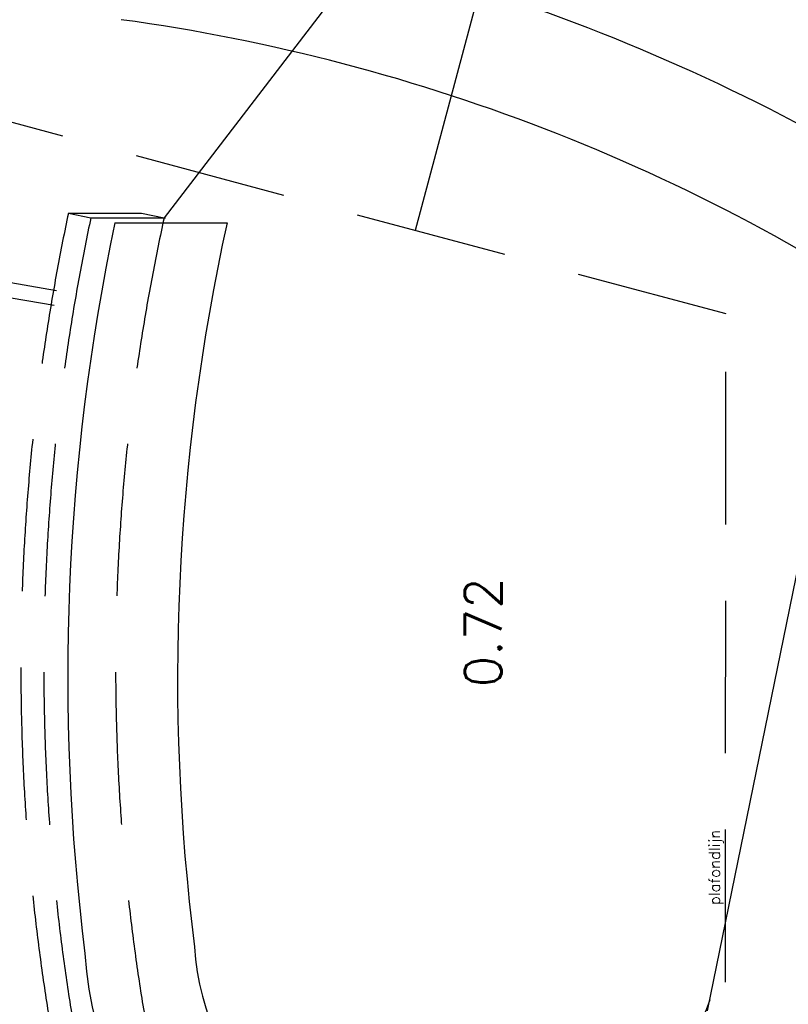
# Model space of a CAD drawing. Extents: x -29284 to 2055880, y -64816 to 121103.
# Tile 115 of 123: x 41945 to 48241, y 82626 to 90694. Entities that reach past the tile are written whole.
import ezdxf

# ---------------------------------------------------------------- set-up
doc = ezdxf.new("R2010")
doc.units = 0
doc.header["$LTSCALE"] = 50
doc.header["$MEASUREMENT"] = 0
doc.header["$PDMODE"] = 3
doc.header["$PDSIZE"] = 0.1
doc.linetypes.add('HIDDEN', pattern=[0.375, 0.25, -0.125])
doc.linetypes.add('HIDDENX2', pattern=[0.75, 0.5, -0.25])
doc.layers.get('0').update_dxf_attribs({"linetype": 'CONTINUOUS'})
doc.layers.get('DEFPOINTS').update_dxf_attribs({"linetype": 'CONTINUOUS'})
for name, color, linetype in [('A--01A1_ACEER', 1, 'CONTINUOUS'), ('A--I35A1_PLAFOND', 2, 'CONTINUOUS'), ('A--L28DC1_KONSTR', 1, 'HIDDEN'), ('A--L35A2_PLAFONDS', 1, 'HIDDENX2'), ('A--M$1A-_F123-', 1, 'CONTINUOUS'), ('A--T$1A-_F123-_RN', 4, 'CONTINUOUS'), ('SYSTEEMPLAFOND_600X600', 2, 'CONTINUOUS'), ('TEKST_KOZIJNMERK', 2, 'CONTINUOUS')]:
    doc.layers.add(name, color=color, linetype=linetype)
doc.styles.add('ALFA-0_25', font='ROMANS')
doc.styles.add('HIEMSTRA', font='romans.shx')
doc.dimstyles.get("Standard").update_dxf_attribs({"dimscale": 30, "dimtxt": 2.5, "dimasz": 2, "dimexe": 2, "dimexo": 0, "dimgap": 2, "dimtad": 1, "dimdec": 0, "dimzin": 0, "dimdsep": 46, "dimtxsty": 'HIEMSTRA', "dimblk1": 'OBLIQUE', "dimblk2": 'OBLIQUE', "dimsah": 1, "dimcen": -3, "dimdle": 2, "dimclrd": 2, "dimclre": 2, "dimclrt": 3, "dimadec": 0, "dimazin": 0, "dimtfac": 1, "dimtofl": 0, "dimtmove": 0, "dimatfit": 3, "dimldrblk": 'OBLIQUE', "dimfxl": 1, "dimtvp": 0.833333, "dimtolj": 1, "dimtzin": 0, "dimarcsym": 0})

# ---------------------------------------------------------------- blocks, each defined once
blk = doc.blocks.new('_OBLIQUE')
at = {"color": 0, "linetype": 'ByBlock'}
blk.add_line((-0.5, -0.5), (0.5, 0.5), dxfattribs=at)
blk = doc.blocks.new('*D654')
at = {"layer": 'A--M$1A-_F123-', "color": 2, "linetype": 'Continuous', "lineweight": -2, "transparency": 16777216}
blk.add_arc((45484.5, 90090.1), 1979.8, 75, 90, dxfattribs=at)
at = {"layer": 'DEFPOINTS', "color": 0, "linetype": 'Continuous', "transparency": 16777216}
for p in [(45484.5, 95375.1), (46706.8, 94652), (45828.2, 92039.8), (45183.3, 88966.4), (45484.5, 56046.9)]:
    blk.add_point(p, dxfattribs=at)
at = {"layer": 'A--M$1A-_F123-', "color": 2, "linetype": 'Continuous', "lineweight": -2, "transparency": 16777216, "xscale": 60, "yscale": 60, "zscale": 60}
for p, rotation in [((45484.5, 92069.9), 180), ((45996.9, 92002.4), 344.9999999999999)]:
    blk.add_blockref('_OBLIQUE', p, dxfattribs=dict(at, rotation=rotation))
at = {"layer": 'A--M$1A-_F123-', "color": 3, "linetype": 'Continuous', "transparency": 16777216, "insert": (45755.6, 92149.6), "char_height": 75, "attachment_point": 5, "rotation": 352.5, "style": 'HIEMSTRA'}
blk.add_mtext('\\A1;15°', dxfattribs=at)
blk = doc.blocks.new('A$C26D40EA6')
at = {"layer": 'A--01A1_ACEER', "linetype": 'Continuous'}
blk.add_line((5672, 7401.7), (0, 0), dxfattribs=at)
blk = doc.blocks.new('A$C44AA6D3C')
at = {"layer": 'A--L35A2_PLAFONDS', "color": 2, "linetype": 'ByBlock', "ltscale": 50}
for centre, radius, start, end in [((5225.9, 23854.1), 18242.9, 168.21181, 187.11347), ((5290.7, 23845.6), 17408.1, 167.60889, 187.24834)]:
    blk.add_arc(centre, radius, start, end, dxfattribs=at)
at = {"layer": 'SYSTEEMPLAFOND_600X600', "linetype": 'Continuous', "ltscale": 10}
for p, q in [((-12632.3, 27581.1), (-11711.8, 27581.1)), ((-6775, 26044.6), (-7778.3, 21125.9))]:
    blk.add_line(p, q, dxfattribs=at)
for centre, radius, start, end in [((-14683.8, 13918.8), 16371.8, 56.12072, 82.24154), ((-14683.8, 13918.8), 15471.8, 54.74338, 82.17975), ((-9889.9, 21775.1), 2092.1, 183.45013, 270.36337), ((-9889.9, 21775.1), 2992.1, 183.45013, 270.36337), ((-9913.5, 21968), 2285.2, 270.76603, 340.87958)]:
    blk.add_arc(centre, radius, start, end, dxfattribs=at)

msp = doc.modelspace()

# ---------------------------------------------------------------- linework, layer by layer
at = {"layer": 'A--01A1_ACEER', "linetype": 'Continuous'}
msp.add_line((46706.8, 94652), (45183.3, 88966.4), dxfattribs=at)
at = {"layer": 'A--L35A2_PLAFONDS', "ltscale": 50}
for p, q in [((47730.8, 88283.4), (41109.6, 90057.6)), ((42343.5, 89108.3), (42527.5, 89069.3)), ((42343.5, 89108.3), (42943.5, 89107.9)), ((42943.5, 89107.9), (43127.5, 89069)), ((42527.5, 89069.3), (43139.2, 89069)), ((41109.6, 88670.5), (42246.8, 88475.8)), ((41109.5, 88544.7), (42226.2, 88353.5)), ((47715.8, 69682.2), (47730.8, 88283.4))]:
    msp.add_line(p, q, dxfattribs=at)
for centre, radius, start, end in [((59924.4, 85387), 17970.4, 168.04888, 191.95112), ((59924.4, 85387), 17782.4, 168.04888, 191.95112), ((59997.7, 85386.7), 17267.4, 167.68693, 192.31307)]:
    msp.add_arc(centre, radius, start, end, dxfattribs=at)

# ---------------------------------------------------------------- block references
at = {"layer": 'A--I35A1_PLAFOND', "color": 2, "linetype": 'Continuous'}
msp.add_blockref('A$C26D40EA6', (43127.4, 89069), dxfattribs=at)
at = {"layer": 'A--L28DC1_KONSTR', "color": 0, "linetype": 'Continuous'}
msp.add_blockref('A$C44AA6D3C', (55355.4, 61446.9), dxfattribs=at)

# ---------------------------------------------------------------- texts
at = {"layer": 'A--T$1A-_F123-_RN', "style": 'ALFA-0_25'}
msp.add_text('0.72', height=300, rotation=90, dxfattribs=at).set_placement((45890.5, 85223.1))
at = {"layer": 'TEKST_KOZIJNMERK', "style": 'HIEMSTRA'}
msp.add_text('plafondlijn', height=90, rotation=90, dxfattribs=at).set_placement((47681.3, 83438.2))

# ---------------------------------------------------------------- dimensions: what is measured, and where the dimension line sits
at = {"layer": 'A--M$1A-_F123-', "linetype": 'Continuous'}
dim = msp.add_angular_dim_2l(base=(45828.2, 92039.8), line1=((46706.8, 94652), (45183.3, 88966.4)), line2=((45484.5, 56046.9), (45484.5, 95375.1)), dimstyle='Standard', dxfattribs=at)
dim.commit()
dim.dimension.update_dxf_attribs({"geometry": '*D654', "text_midpoint": (45755.6, 92149.6)})

doc.saveas('drawing.dxf')
